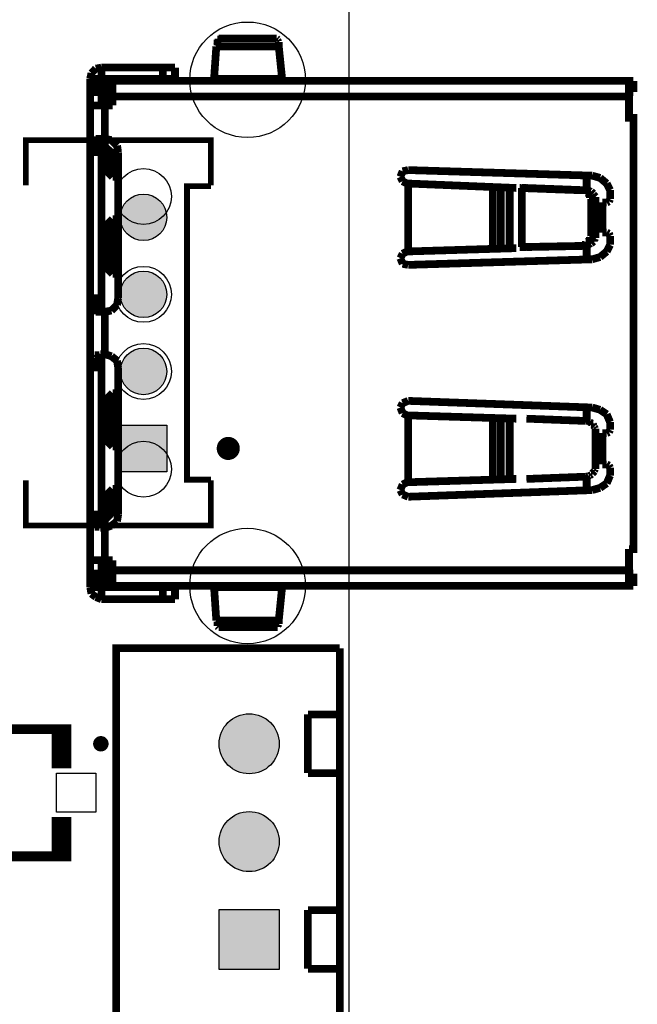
# Model space of a CAD drawing. Extents: x 0 to 145, y 0 to 99.
# Tile 14 of 17: x 129 to 145, y 39 to 65. Entities that reach past the tile are written whole.
import ezdxf

# ---------------------------------------------------------------- set-up
doc = ezdxf.new("R2010")
doc.units = 0
doc.header["$MEASUREMENT"] = 0
doc.layers.get('0').update_dxf_attribs({"linetype": 'CONTINUOUS'})
for name, color, linetype in [('OUTLINE', 7, 'CONTINUOUS'), ('SILKSCREEN_TOP', 7, 'CONTINUOUS'), ('SOLDERMASK_BOTTOM', 231, 'CONTINUOUS'), ('SOLDERMASK_TOP', 94, 'CONTINUOUS')]:
    doc.layers.add(name, color=color, linetype=linetype)

msp = doc.modelspace()

# ---------------------------------------------------------------- hatches: boundary and pattern name
at = {"linetype": 'Continuous'}
h = msp.add_hatch(color=256, dxfattribs=at)
h.set_gradient(color1=(0, 255, 255), color2=(0, 255, 255), tint=1)
h.paths.add_polyline_path([(5.71246, 90.21572), (6.9215, 90.21572), (6.9215, 91.42476), (5.71246, 91.42476)])
h.paths.add_polyline_path([(3.71348, 90.82024, 1), (4.92252, 90.82024, 1)])
h.paths.add_polyline_path([(2.92354, 90.82024, 1), (1.7145, 90.82024, 1)])
h.paths.add_polyline_path([(5.71246, 86.34476), (5.71246, 85.13572), (6.9215, 85.13572), (6.9215, 86.34476)])
h.paths.add_polyline_path([(4.92252, 85.74024, 1), (3.71348, 85.74024, 1)])
h.paths.add_polyline_path([(2.92354, 85.74024, 1), (1.7145, 85.74024, 1)])
h.paths.add_polyline_path([(18.49374, 95.90024, 1), (19.70278, 95.90024, 1)])
h.paths.add_polyline_path([(20.49272, 95.90024, 1), (21.70176, 95.90024, 1)])
h.paths.add_polyline_path([(22.49424, 95.90024, 1), (23.70328, 95.90024, 1)])
h.paths.add_polyline_path([(24.49322, 95.29572), (25.70226, 95.29572), (25.70226, 96.50476), (24.49322, 96.50476)])
h.paths.add_polyline_path([(36.7665, 95.90024, 1), (37.97554, 95.90024, 1)])
h.paths.add_polyline_path([(38.76548, 95.90024, 1), (39.97452, 95.90024, 1)])
h.paths.add_polyline_path([(40.76446, 95.29572), (41.9735, 95.29572), (41.9735, 96.50476), (40.76446, 96.50476)])
h.paths.add_polyline_path([(48.01743, 94.615, 1), (49.51857, 94.615, 1)])
h.paths.add_polyline_path([(50.55743, 94.615, 1), (52.05857, 94.615, 1)])
h.paths.add_polyline_path([(53.09743, 94.615, 1), (54.59857, 94.615, 1)])
h.paths.add_polyline_path([(55.63743, 94.615, 1), (57.13857, 94.615, 1)])
h.paths.add_polyline_path([(58.17743, 94.615, 1), (59.67857, 94.615, 1)])
h.paths.add_polyline_path([(58.17743, 92.075, 1), (59.67857, 92.075, 1)])
h.paths.add_polyline_path([(55.63743, 92.075, 1), (57.13857, 92.075, 1)])
h.paths.add_polyline_path([(53.09743, 92.075, 1), (54.59857, 92.075, 1)])
h.paths.add_polyline_path([(50.55743, 92.075, 1), (52.05857, 92.075, 1)])
h.paths.add_polyline_path([(48.01616, 91.32316), (49.5173, 91.32316), (49.5173, 92.8243), (48.01616, 92.8243)])
h.paths.add_polyline_path([(92.66174, 83.52028), (92.66174, 82.31124), (93.87078, 82.31124), (93.87078, 83.52028)])
h.paths.add_polyline_path([(95.86976, 82.91576, 1), (94.66072, 82.91576, 1)])
h.paths.add_polyline_path([(97.87128, 82.91576, 1), (96.66224, 82.91576, 1)])
h.paths.add_polyline_path([(99.87026, 82.91576, 1), (98.66122, 82.91576, 1)])
h.paths.add_polyline_path([(1.53924, 38.9255), (1.53924, 37.71646), (2.74828, 37.71646), (2.74828, 38.9255)])
h.paths.add_polyline_path([(2.74828, 36.322, 1), (1.53924, 36.322, 1)])
h.paths.add_polyline_path([(7.82828, 36.322, 1), (6.61924, 36.322, 1)])
h.paths.add_polyline_path([(6.61924, 38.9255), (6.61924, 37.71646), (7.82828, 37.71646), (7.82828, 38.9255)])
h.paths.add_polyline_path([(9.5885, 31.45028), (9.5885, 30.24124), (10.79754, 30.24124), (10.79754, 31.45028)])
h.paths.add_polyline_path([(12.79652, 30.84576, 1), (11.58748, 30.84576, 1)])
h.paths.add_polyline_path([(14.7955, 30.84576, 1), (13.58646, 30.84576, 1)])
h.paths.add_polyline_path([(9.63422, 26.1366), (9.63422, 24.57704), (11.19378, 24.57704), (11.19378, 26.1366)])
h.paths.add_polyline_path([(8.65378, 25.35682, 1), (7.09422, 25.35682, 1)])
h.paths.add_polyline_path([(8.65378, 17.73682, 1), (7.09422, 17.73682, 1)])
h.paths.add_polyline_path([(9.63422, 18.5166), (9.63422, 16.95704), (11.19378, 16.95704), (11.19378, 18.5166)])
h.paths.add_polyline_path([(9.63422, 11.1506), (9.63422, 9.59104), (11.19378, 9.59104), (11.19378, 11.1506)])
h.paths.add_polyline_path([(8.65378, 10.37082, 1), (7.09422, 10.37082, 1)])
h.paths.add_polyline_path([(8.65378, 2.49682, 1), (7.09422, 2.49682, 1)])
h.paths.add_polyline_path([(6.11378, 2.49682, 1), (4.55422, 2.49682, 1)])
h.paths.add_polyline_path([(2.01422, 3.2766), (2.01422, 1.71704), (3.57378, 1.71704), (3.57378, 3.2766)])
h.paths.add_polyline_path([(15.53972, 2.66954), (15.53972, 1.4605), (16.74876, 1.4605), (16.74876, 2.66954)])
h.paths.add_polyline_path([(16.74876, 4.064, 1), (15.53972, 4.064, 1)])
h.paths.add_polyline_path([(16.74876, 6.06298, 1), (15.53972, 6.06298, 1)])
h.paths.add_polyline_path([(21.82876, 6.06298, 1), (20.61972, 6.06298, 1)])
h.paths.add_polyline_path([(21.82876, 4.064, 1), (20.61972, 4.064, 1)])
h.paths.add_polyline_path([(20.61972, 2.66954), (20.61972, 1.4605), (21.82876, 1.4605), (21.82876, 2.66954)])
h.paths.add_polyline_path([(25.69972, 2.66954), (25.69972, 1.4605), (26.90876, 1.4605), (26.90876, 2.66954)])
h.paths.add_polyline_path([(26.90876, 4.064, 1), (25.69972, 4.064, 1)])
h.paths.add_polyline_path([(26.90876, 6.06298, 1), (25.69972, 6.06298, 1)])
h.paths.add_polyline_path([(35.32378, 2.75336, 1), (33.76422, 2.75336, 1)])
h.paths.add_polyline_path([(37.86378, 2.75336, 1), (36.30422, 2.75336, 1)])
h.paths.add_polyline_path([(40.40378, 2.75336, 1), (38.84422, 2.75336, 1)])
h.paths.add_polyline_path([(41.38422, 3.53314), (41.38422, 1.97358), (42.94378, 1.97358), (42.94378, 3.53314)])
h.paths.add_polyline_path([(29.6926, 34.30778), (29.6926, 32.74822), (31.25216, 32.74822), (31.25216, 34.30778)])
h.paths.add_polyline_path([(31.25216, 30.988, 1), (29.6926, 30.988, 1)])
h.paths.add_polyline_path([(31.25216, 28.448, 1), (29.6926, 28.448, 1)])
h.paths.add_polyline_path([(31.25216, 25.908, 1), (29.6926, 25.908, 1)])
h.paths.add_polyline_path([(31.25216, 23.368, 1), (29.6926, 23.368, 1)])
h.paths.add_polyline_path([(31.25216, 20.828, 1), (29.6926, 20.828, 1)])
h.paths.add_polyline_path([(29.6926, 19.06778), (29.6926, 17.50822), (31.25216, 17.50822), (31.25216, 19.06778)])
h.paths.add_polyline_path([(31.25216, 15.748, 1), (29.6926, 15.748, 1)])
h.paths.add_polyline_path([(38.87216, 15.748, 1), (37.3126, 15.748, 1)])
h.paths.add_polyline_path([(43.95216, 15.748, 1), (42.3926, 15.748, 1)])
h.paths.add_polyline_path([(47.25416, 15.748, 1), (45.6946, 15.748, 1)])
h.paths.add_polyline_path([(45.6946, 19.06778), (45.6946, 17.50822), (47.25416, 17.50822), (47.25416, 19.06778)])
h.paths.add_polyline_path([(43.95216, 18.288, 1), (42.3926, 18.288, 1)])
h.paths.add_polyline_path([(43.95216, 20.828, 1), (42.3926, 20.828, 1)])
h.paths.add_polyline_path([(43.95216, 23.368, 1), (42.3926, 23.368, 1)])
h.paths.add_polyline_path([(43.95216, 25.908, 1), (42.3926, 25.908, 1)])
h.paths.add_polyline_path([(43.95216, 28.448, 1), (42.3926, 28.448, 1)])
h.paths.add_polyline_path([(43.95216, 30.988, 1), (42.3926, 30.988, 1)])
h.paths.add_polyline_path([(43.95216, 33.528, 1), (42.3926, 33.528, 1)])
h.paths.add_polyline_path([(45.6946, 34.30778), (45.6946, 32.74822), (47.25416, 32.74822), (47.25416, 34.30778)])
h.paths.add_polyline_path([(47.25416, 30.988, 1), (45.6946, 30.988, 1)])
h.paths.add_polyline_path([(47.25416, 28.448, 1), (45.6946, 28.448, 1)])
h.paths.add_polyline_path([(47.25416, 25.908, 1), (45.6946, 25.908, 1)])
h.paths.add_polyline_path([(47.25416, 23.368, 1), (45.6946, 23.368, 1)])
h.paths.add_polyline_path([(47.25416, 20.828, 1), (45.6946, 20.828, 1)])
h.paths.add_polyline_path([(54.87416, 15.748, 1), (53.3146, 15.748, 1)])
h.paths.add_polyline_path([(59.95416, 15.748, 1), (58.3946, 15.748, 1)])
h.paths.add_polyline_path([(59.95416, 18.288, 1), (58.3946, 18.288, 1)])
h.paths.add_polyline_path([(59.95416, 20.828, 1), (58.3946, 20.828, 1)])
h.paths.add_polyline_path([(59.95416, 23.368, 1), (58.3946, 23.368, 1)])
h.paths.add_polyline_path([(59.95416, 25.908, 1), (58.3946, 25.908, 1)])
h.paths.add_polyline_path([(59.95416, 28.448, 1), (58.3946, 28.448, 1)])
h.paths.add_polyline_path([(59.95416, 30.988, 1), (58.3946, 30.988, 1)])
h.paths.add_polyline_path([(59.95416, 33.528, 1), (58.3946, 33.528, 1)])
h.paths.add_polyline_path([(61.6966, 34.30778), (61.6966, 32.74822), (63.25616, 32.74822), (63.25616, 34.30778)])
h.paths.add_polyline_path([(63.25616, 30.988, 1), (61.6966, 30.988, 1)])
h.paths.add_polyline_path([(63.25616, 28.448, 1), (61.6966, 28.448, 1)])
h.paths.add_polyline_path([(63.25616, 25.908, 1), (61.6966, 25.908, 1)])
h.paths.add_polyline_path([(63.25616, 23.368, 1), (61.6966, 23.368, 1)])
h.paths.add_polyline_path([(63.25616, 20.828, 1), (61.6966, 20.828, 1)])
h.paths.add_polyline_path([(61.6966, 19.06778), (61.6966, 17.50822), (63.25616, 17.50822), (63.25616, 19.06778)])
h.paths.add_polyline_path([(63.25616, 15.748, 1), (61.6966, 15.748, 1)])
h.paths.add_polyline_path([(70.87616, 15.748, 1), (69.3166, 15.748, 1)])
h.paths.add_polyline_path([(75.95616, 15.748, 1), (74.3966, 15.748, 1)])
h.paths.add_polyline_path([(75.95616, 18.288, 1), (74.3966, 18.288, 1)])
h.paths.add_polyline_path([(75.95616, 20.828, 1), (74.3966, 20.828, 1)])
h.paths.add_polyline_path([(75.95616, 23.368, 1), (74.3966, 23.368, 1)])
h.paths.add_polyline_path([(75.95616, 25.908, 1), (74.3966, 25.908, 1)])
h.paths.add_polyline_path([(75.95616, 28.448, 1), (74.3966, 28.448, 1)])
h.paths.add_polyline_path([(75.95616, 30.988, 1), (74.3966, 30.988, 1)])
h.paths.add_polyline_path([(75.95616, 33.528, 1), (74.3966, 33.528, 1)])
h.paths.add_polyline_path([(77.6986, 34.30778), (77.6986, 32.74822), (79.25816, 32.74822), (79.25816, 34.30778)])
h.paths.add_polyline_path([(79.25816, 30.988, 1), (77.6986, 30.988, 1)])
h.paths.add_polyline_path([(79.25816, 28.448, 1), (77.6986, 28.448, 1)])
h.paths.add_polyline_path([(79.25816, 25.908, 1), (77.6986, 25.908, 1)])
h.paths.add_polyline_path([(79.25816, 23.368, 1), (77.6986, 23.368, 1)])
h.paths.add_polyline_path([(79.25816, 20.828, 1), (77.6986, 20.828, 1)])
h.paths.add_polyline_path([(77.6986, 19.06778), (77.6986, 17.50822), (79.25816, 17.50822), (79.25816, 19.06778)])
h.paths.add_polyline_path([(79.25816, 15.748, 1), (77.6986, 15.748, 1)])
h.paths.add_polyline_path([(86.87816, 15.748, 1), (85.3186, 15.748, 1)])
h.paths.add_polyline_path([(91.95816, 15.748, 1), (90.3986, 15.748, 1)])
h.paths.add_polyline_path([(91.95816, 18.288, 1), (90.3986, 18.288, 1)])
h.paths.add_polyline_path([(91.95816, 20.828, 1), (90.3986, 20.828, 1)])
h.paths.add_polyline_path([(91.95816, 23.368, 1), (90.3986, 23.368, 1)])
h.paths.add_polyline_path([(91.95816, 25.908, 1), (90.3986, 25.908, 1)])
h.paths.add_polyline_path([(91.95816, 28.448, 1), (90.3986, 28.448, 1)])
h.paths.add_polyline_path([(91.95816, 30.988, 1), (90.3986, 30.988, 1)])
h.paths.add_polyline_path([(91.95816, 33.528, 1), (90.3986, 33.528, 1)])
h.paths.add_polyline_path([(93.7006, 34.30778), (93.7006, 32.74822), (95.26016, 32.74822), (95.26016, 34.30778)])
h.paths.add_polyline_path([(95.26016, 30.988, 1), (93.7006, 30.988, 1)])
h.paths.add_polyline_path([(95.26016, 28.448, 1), (93.7006, 28.448, 1)])
h.paths.add_polyline_path([(95.26016, 25.908, 1), (93.7006, 25.908, 1)])
h.paths.add_polyline_path([(95.26016, 23.368, 1), (93.7006, 23.368, 1)])
h.paths.add_polyline_path([(95.26016, 20.828, 1), (93.7006, 20.828, 1)])
h.paths.add_polyline_path([(93.7006, 19.06778), (93.7006, 17.50822), (95.26016, 17.50822), (95.26016, 19.06778)])
h.paths.add_polyline_path([(95.26016, 15.748, 1), (93.7006, 15.748, 1)])
h.paths.add_polyline_path([(107.96016, 33.528, 1), (106.4006, 33.528, 1)])
h.paths.add_polyline_path([(107.96016, 30.988, 1), (106.4006, 30.988, 1)])
h.paths.add_polyline_path([(107.96016, 28.448, 1), (106.4006, 28.448, 1)])
h.paths.add_polyline_path([(107.96016, 25.908, 1), (106.4006, 25.908, 1)])
h.paths.add_polyline_path([(107.96016, 23.368, 1), (106.4006, 23.368, 1)])
h.paths.add_polyline_path([(107.96016, 20.828, 1), (106.4006, 20.828, 1)])
h.paths.add_polyline_path([(107.96016, 18.288, 1), (106.4006, 18.288, 1)])
h.paths.add_polyline_path([(107.96016, 15.748, 1), (106.4006, 15.748, 1)])
h.paths.add_polyline_path([(102.88016, 15.748, 1), (101.3206, 15.748, 1)])
h.paths.add_polyline_path([(51.32578, 2.75336, 1), (49.76622, 2.75336, 1)])
h.paths.add_polyline_path([(53.86578, 2.75336, 1), (52.30622, 2.75336, 1)])
h.paths.add_polyline_path([(56.40578, 2.75336, 1), (54.84622, 2.75336, 1)])
h.paths.add_polyline_path([(57.38622, 3.53314), (57.38622, 1.97358), (58.94578, 1.97358), (58.94578, 3.53314)])
h.paths.add_polyline_path([(67.32778, 2.75336, 1), (65.76822, 2.75336, 1)])
h.paths.add_polyline_path([(69.86778, 2.75336, 1), (68.30822, 2.75336, 1)])
h.paths.add_polyline_path([(72.40778, 2.75336, 1), (70.84822, 2.75336, 1)])
h.paths.add_polyline_path([(73.38822, 3.53314), (73.38822, 1.97358), (74.94778, 1.97358), (74.94778, 3.53314)])
h.paths.add_polyline_path([(83.32978, 2.75336, 1), (81.77022, 2.75336, 1)])
h.paths.add_polyline_path([(85.86978, 2.75336, 1), (84.31022, 2.75336, 1)])
h.paths.add_polyline_path([(88.40978, 2.75336, 1), (86.85022, 2.75336, 1)])
h.paths.add_polyline_path([(89.39022, 3.53314), (89.39022, 1.97358), (90.94978, 1.97358), (90.94978, 3.53314)])
h.paths.add_polyline_path([(99.33178, 2.75336, 1), (97.77222, 2.75336, 1)])
h.paths.add_polyline_path([(101.87178, 2.75336, 1), (100.31222, 2.75336, 1)])
h.paths.add_polyline_path([(104.41178, 2.75336, 1), (102.85222, 2.75336, 1)])
h.paths.add_polyline_path([(105.39222, 3.53314), (105.39222, 1.97358), (106.95178, 1.97358), (106.95178, 3.53314)])
h.paths.add_polyline_path([(112.75314, 2.54, 1), (111.19358, 2.54, 1)])
h.paths.add_polyline_path([(112.75314, 5.08, 1), (111.19358, 5.08, 1)])
h.paths.add_polyline_path([(112.75314, 7.62, 1), (111.19358, 7.62, 1)])
h.paths.add_polyline_path([(111.19358, 10.93978), (111.19358, 9.38022), (112.75314, 9.38022), (112.75314, 10.93978)])
h.paths.add_polyline_path([(116.85524, 10.95502), (116.85524, 9.74598), (118.06428, 9.74598), (118.06428, 10.95502)])
h.paths.add_polyline_path([(118.06428, 8.34898, 1), (116.85524, 8.34898, 1)])
h.paths.add_polyline_path([(118.06428, 6.35, 1), (116.85524, 6.35, 1)])
h.paths.add_polyline_path([(118.06428, 4.35102, 1), (116.85524, 4.35102, 1)])
h.paths.add_polyline_path([(118.06428, 2.3495, 1), (116.85524, 2.3495, 1)])
h.paths.add_polyline_path([(134.6454, 6.62178), (134.6454, 5.06222), (136.20496, 5.06222), (136.20496, 6.62178)])
h.paths.add_polyline_path([(136.20496, 8.382, 1), (134.6454, 8.382, 1)])
h.paths.add_polyline_path([(136.20496, 10.922, 1), (134.6454, 10.922, 1)])
h.paths.add_polyline_path([(134.6454, 41.41978), (134.6454, 39.86022), (136.20496, 39.86022), (136.20496, 41.41978)])
h.paths.add_polyline_path([(136.20496, 43.18, 1), (134.6454, 43.18, 1)])
h.paths.add_polyline_path([(136.20496, 45.72, 1), (134.6454, 45.72, 1)])
h.paths.add_polyline_path([(133.2865, 55.38724, 1), (132.07746, 55.38724, 1)])
h.paths.add_polyline_path([(133.2865, 57.38876, 1), (132.07746, 57.38876, 1)])
h.paths.add_polyline_path([(32.13354, 38.24224, 1), (30.9245, 38.24224, 1)])
h.paths.add_polyline_path([(34.13252, 38.24224, 1), (32.92348, 38.24224, 1)])
h.paths.add_polyline_path([(34.92246, 38.84676), (34.92246, 37.63772), (36.1315, 37.63772), (36.1315, 38.84676)])
h.paths.add_polyline_path([(48.13554, 38.24224, 1), (46.9265, 38.24224, 1)])
h.paths.add_polyline_path([(50.13452, 38.24224, 1), (48.92548, 38.24224, 1)])
h.paths.add_polyline_path([(50.92446, 38.84676), (50.92446, 37.63772), (52.1335, 37.63772), (52.1335, 38.84676)])
h.paths.add_polyline_path([(35.24504, 47.8155), (35.24504, 46.1645), (36.89604, 46.1645), (36.89604, 47.8155)])
h.paths.add_polyline_path([(34.35604, 46.99, 1), (32.70504, 46.99, 1)])
h.paths.add_polyline_path([(31.81604, 46.99, 1), (30.16504, 46.99, 1)])
h.paths.add_polyline_path([(96.20186, 95.4405), (97.85922, 95.4405), (97.85922, 96.5835), (96.20186, 96.5835)], flags=9)
h.paths.add_polyline_path([(96.13096, 89.8525), (97.93012, 89.8525), (97.93012, 90.9955), (96.13096, 90.9955)], flags=9)
h.paths.add_polyline_path([(48.29387, 95.6945), (49.24213, 95.6945), (49.24213, 96.8375), (48.29387, 96.8375)], flags=9)
h.paths.add_polyline_path([(48.43568, 89.8525), (49.10032, 89.8525), (49.10032, 90.9955), (48.43568, 90.9955)], flags=9)
h = msp.add_hatch(color=256, dxfattribs=at)
h.set_gradient(color1=(0, 255, 255), color2=(0, 255, 255), tint=1)
edge = h.paths.add_edge_path()
edge.add_arc((132.68198, 92.40774), 0.60452, 0, 360)
edge = h.paths.add_edge_path()
edge.add_arc((132.68198, 90.40876), 0.60452, 0, 360)
edge = h.paths.add_edge_path()
edge.add_arc((132.68198, 88.40724), 0.60452, 0, 360)
h.paths.add_polyline_path([(132.07746, 85.80374), (132.07746, 87.01278), (133.2865, 87.01278), (133.2865, 85.80374)])
edge = h.paths.add_edge_path()
edge.add_arc((132.68198, 73.89876), 0.60452, 0, 360)
edge = h.paths.add_edge_path()
edge.add_arc((132.68198, 75.89774), 0.60452, 0, 360)
edge = h.paths.add_edge_path()
edge.add_arc((132.68198, 71.89724), 0.60452, 0, 360)
h.paths.add_polyline_path([(132.07746, 69.29374), (132.07746, 70.50278), (133.2865, 70.50278), (133.2865, 69.29374)])
edge = h.paths.add_edge_path()
edge.add_arc((132.68198, 59.38774), 0.60452, 0, 360)
h.paths.add_polyline_path([(132.07746, 52.78374), (132.07746, 53.99278), (133.2865, 53.99278), (133.2865, 52.78374)])

# ---------------------------------------------------------------- linework, layer by layer
at = {"layer": 'OUTLINE'}
msp.add_lwpolyline([(0.01778, 97.97796), (0.01778, -0.02286), (138.01852, -0.02286), (138.01852, 97.97796)], close=True, dxfattribs=at)
at = {"layer": 'SILKSCREEN_TOP'}
for points, const_width in [([(134.51332, 62.98692), (134.57174, 63.82512)], 0.20066), ([(134.59968, 63.8556), (134.57174, 63.82512)], 0.20066), ([(134.57174, 63.82512), (136.19226, 63.82512)], 0.20066), ([(134.59968, 64.00038), (134.59968, 63.8556)], 0.20066), ([(134.63016, 64.00038), (134.59968, 64.00038)], 0.20066), ([(136.13638, 64.02832), (134.63016, 64.02832)], 0.20066), ([(134.63016, 64.02832), (134.63016, 64.00038)], 0.20066), ([(136.16432, 64.00038), (136.13384, 64.02832)], 0.20066), ([(136.16432, 63.9699), (136.16432, 64.00038)], 0.20066), ([(136.19226, 63.94196), (136.16432, 63.9699)], 0.20066), ([(136.19226, 63.82512), (136.19226, 63.94196)], 0.20066), ([(136.27862, 62.98692), (136.19226, 63.82512)], 0.20066), ([(131.3307, 63.1317), (131.30022, 62.98692)], 0.20066), ([(131.445, 63.24854), (131.3307, 63.1317)], 0.20066), ([(131.58978, 63.27648), (131.445, 63.24854)], 0.20066), ([(133.49986, 63.27648), (131.58978, 63.27648)], 0.20066), ([(131.58978, 63.27648), (131.58978, 62.98692)], 0.20066), ([(133.18236, 62.98692), (133.18236, 63.27648)], 0.20066), ([(133.49986, 62.98692), (133.49986, 63.27648)], 0.20066), ([(131.30022, 62.98692), (131.30022, 49.78908)], 0.20066), ([(131.30022, 62.98692), (131.58978, 62.98692)], 0.20066), ([(145.39468, 62.9285), (131.30022, 62.9285)], 0.20066), ([(131.47548, 62.9285), (131.47548, 62.63894)], 0.20066), ([(133.49986, 62.98692), (131.58978, 62.98692)], 0.20066), ([(131.58978, 62.98692), (131.58978, 62.9285)], 0.20066), ([(131.67614, 62.63894), (131.67614, 62.9285)], 0.20066), ([(131.87934, 62.9285), (131.87934, 62.2935)], 0.20066), ([(132.25526, 62.9285), (132.3721, 62.98692)], 0.20066), ([(132.92074, 62.9285), (132.92074, 62.98692)], 0.20066), ([(132.95122, 62.9285), (132.95122, 62.98692)], 0.20066), ([(134.48538, 62.95898), (134.48538, 62.9285)], 0.20066), ([(134.51332, 62.95898), (134.48538, 62.95898)], 0.20066), ([(134.51332, 62.98692), (136.27862, 62.98692)], 0.20066), ([(134.51332, 62.98692), (134.51332, 62.95898)], 0.20066), ([(136.27862, 62.9285), (136.27862, 62.98692)], 0.20066), ([(145.28038, 50.7746), (145.39468, 50.7746), (145.39468, 61.97346), (145.28038, 61.97346), (145.28038, 62.9285)], 0.20066), ([(145.39468, 62.9285), (145.39468, 62.63894)], 0.20066), ([(131.30022, 62.63894), (131.87934, 62.63894)], 0.20066), ([(131.58978, 62.63894), (131.58978, 62.2935)], 0.20066), ([(145.28038, 62.63894), (145.39468, 62.63894)], 0.20066), ([(131.30022, 62.29096), (131.87934, 62.29096)], 0.20066), ([(131.67614, 62.29096), (131.67614, 62.49416)], 0.20066), ([(131.67614, 62.49416), (131.87934, 62.49416)], 0.20066), ([(131.82092, 62.46622), (131.67614, 62.49416)], 0.20066), ([(131.67614, 62.29096), (131.67614, 61.42482)], 0.20066), ([(131.87934, 62.43574), (131.82092, 62.46622)], 0.20066), ([(131.87934, 62.52464), (145.28038, 62.52464)], 0.20066), ([(134.43204, 60.21832), (134.43204, 61.38926), (129.63144, 61.38926), (129.63144, 60.21832)], 0.14986), ([(131.30022, 61.33592), (131.35864, 61.39434)], 0.20066), ([(131.30022, 61.24956), (131.30022, 61.33592)], 0.20066), ([(131.35864, 61.39434), (131.445, 61.39434)], 0.20066), ([(131.445, 61.42482), (131.67614, 61.42482)], 0.20066), ([(131.445, 61.39434), (131.445, 61.42482)], 0.20066), ([(131.58978, 61.3664), (131.62026, 61.39434)], 0.20066), ([(131.58978, 61.24956), (131.58978, 61.3664)], 0.20066), ([(131.62026, 61.42482), (131.67614, 61.42482)], 0.20066), ([(131.62026, 61.39434), (131.62026, 61.42482)], 0.20066), ([(131.67614, 60.6425), (131.67614, 61.42482)], 0.20066), ([(131.8514, 61.39434), (131.67614, 61.42482)], 0.20066), ([(131.99618, 61.24956), (131.8514, 61.39434)], 0.20066), ([(131.58978, 61.24956), (131.30022, 61.24956)], 0.20066), ([(131.30022, 61.07684), (131.58978, 61.07684)], 0.20066), ([(131.58978, 61.24956), (131.58978, 57.1119)], 0.20066), ([(131.87934, 61.0489), (131.67614, 61.22162)], 0.20066), ([(131.87934, 61.0489), (131.87934, 60.4393)], 0.20066), ([(132.02412, 61.0489), (131.87934, 61.0489)], 0.20066), ([(132.02412, 61.07684), (131.99618, 61.24956)], 0.20066), ([(132.02412, 57.28462), (132.02412, 61.07684)], 0.20066), ([(131.87934, 60.4393), (131.67614, 60.6425)], 0.20066), ([(139.40536, 60.58408), (139.34694, 60.4393)], 0.20066), ([(139.55014, 60.61456), (139.40536, 60.58408)], 0.20066), ([(144.32534, 60.46978), (139.55014, 60.61456)], 0.20066), ([(131.87934, 60.4393), (132.02412, 60.4393)], 0.20066), ([(139.34694, 60.4393), (139.40536, 60.325)], 0.20066), ([(139.40536, 60.325), (139.51966, 60.26658)], 0.20066), ([(139.51966, 60.26658), (142.35684, 60.14974)], 0.20066), ([(139.55014, 58.50128), (139.55014, 60.26658)], 0.20066), ([(144.18056, 60.46978), (144.18056, 60.09386)], 0.20066), ([(144.52854, 60.41136), (144.32534, 60.46978)], 0.20066), ([(144.70126, 60.26658), (144.52854, 60.41136)], 0.20066), ([(144.78762, 60.09386), (144.70126, 60.26658)], 0.20066), ([(134.43204, 60.198), (133.80974, 60.198), (133.80974, 52.578), (134.43204, 52.578)], 0.14986), ([(141.74978, 58.58764), (141.74978, 60.18022)], 0.20066), ([(141.95298, 58.58764), (141.95298, 60.18022)], 0.20066), ([(142.18412, 58.58764), (142.18412, 60.18022)], 0.20066), ([(142.4432, 60.14974), (144.03578, 60.09132)], 0.20066), ([(142.50162, 58.61558), (142.50162, 60.14974)], 0.20066), ([(142.50162, 60.14974), (142.61846, 60.14974)], 0.20066), ([(142.61846, 60.14974), (144.15262, 60.09132)], 0.20066), ([(144.03578, 60.09386), (144.12214, 60.09386)], 0.20066), ([(144.15262, 60.09386), (144.03578, 60.09386)], 0.20066), ([(144.12214, 60.09386), (144.15262, 60.06338)], 0.20066), ([(144.23898, 60.09132), (144.15262, 60.09132)], 0.20066), ([(144.15262, 60.06338), (144.18056, 60.06338)], 0.20066), ([(144.18056, 60.06338), (144.18056, 60.03544)], 0.20066), ([(144.18056, 60.03544), (144.2085, 60.03544)], 0.20066), ([(144.2085, 60.03544), (144.2085, 60.00496)], 0.20066), ([(144.2085, 60.00496), (144.23898, 59.97702)], 0.20066), ([(144.26692, 60.06338), (144.23898, 60.09132)], 0.20066), ([(144.23898, 59.97702), (144.23898, 59.94908)], 0.20066), ([(144.29486, 60.06338), (144.26692, 60.06338)], 0.20066), ([(144.35328, 60.00496), (144.29486, 60.06338)], 0.20066), ([(144.35328, 59.97702), (144.35328, 60.00496)], 0.20066), ([(144.4117, 59.9186), (144.35328, 59.97702)], 0.20066), ([(144.78762, 59.86018), (144.78762, 60.09386)], 0.20066), ([(144.23898, 59.94908), (144.26692, 59.94908)], 0.20066), ([(144.26692, 59.94908), (144.26692, 59.89066)], 0.20066), ([(144.26692, 59.89066), (144.2974, 59.86018)], 0.20066), ([(144.29486, 58.96356), (144.29486, 59.8043)], 0.20066), ([(144.4117, 59.80176), (144.29486, 59.80176)], 0.20066), ([(144.2974, 59.86018), (144.2974, 59.8043)], 0.20066), ([(144.4117, 59.80176), (144.4117, 59.9186)], 0.20066), ([(144.4117, 58.96356), (144.4117, 59.8043)], 0.20066), ([(144.58696, 59.77382), (144.58696, 58.9915)], 0.20066), ([(144.58696, 59.77382), (144.70126, 59.77382)], 0.20066), ([(144.70126, 59.77382), (144.75968, 59.80176)], 0.20066), ([(144.75968, 59.80176), (144.78762, 59.86018)], 0.20066), ([(131.67614, 59.13882), (131.87934, 59.33948)], 0.20066), ([(131.87934, 59.33948), (131.87934, 57.92216)], 0.20066), ([(131.87934, 59.33948), (132.02412, 59.33948)], 0.20066), ([(131.67614, 59.13628), (131.67614, 58.12536)], 0.20066), ([(144.4117, 58.96356), (144.29486, 58.96356)], 0.20066), ([(144.29486, 58.96356), (144.29486, 58.90514)], 0.20066), ([(144.4117, 58.84926), (144.4117, 58.96356)], 0.20066), ([(144.58696, 58.9915), (144.70126, 58.9915)], 0.20066), ([(144.75968, 58.96356), (144.70126, 58.9915)], 0.20066), ([(144.78762, 58.90514), (144.75968, 58.96356)], 0.20066), ([(144.15262, 58.70448), (144.12214, 58.674)], 0.20066), ([(144.18056, 58.70448), (144.15262, 58.70448)], 0.20066), ([(144.18056, 58.73242), (144.18056, 58.70448)], 0.20066), ([(144.2085, 58.73242), (144.18056, 58.73242)], 0.20066), ([(144.26692, 58.81878), (144.2085, 58.76036)], 0.20066), ([(144.2085, 58.76036), (144.2085, 58.73242)], 0.20066), ([(144.23898, 58.674), (144.26692, 58.70448)], 0.20066), ([(144.29486, 58.90514), (144.26692, 58.8772)], 0.20066), ([(144.26692, 58.8772), (144.26692, 58.81878)], 0.20066), ([(144.26692, 58.70448), (144.29486, 58.70448)], 0.20066), ([(144.29486, 58.70448), (144.35328, 58.76036)], 0.20066), ([(144.35328, 58.76036), (144.35328, 58.79084)], 0.20066), ([(144.35328, 58.79084), (144.38376, 58.79084)], 0.20066), ([(144.38376, 58.81878), (144.4117, 58.84926)], 0.20066), ([(144.38376, 58.79084), (144.38376, 58.81878)], 0.20066), ([(144.78762, 58.674), (144.78762, 58.90514)], 0.20066), ([(139.40536, 58.44286), (139.34694, 58.32602)], 0.20066), ([(139.51966, 58.50128), (139.40536, 58.44286)], 0.20066), ([(142.35684, 58.58764), (139.51966, 58.50128)], 0.20066), ([(142.4432, 58.61558), (144.03578, 58.64606)], 0.20066), ([(142.50162, 58.61558), (142.61846, 58.61558)], 0.20066), ([(142.61846, 58.61558), (144.15262, 58.64606)], 0.20066), ([(144.06372, 58.674), (144.03578, 58.64606)], 0.20066), ([(144.15262, 58.64606), (144.03578, 58.64606)], 0.20066), ([(144.12214, 58.674), (144.06372, 58.674)], 0.20066), ([(144.15262, 58.64606), (144.18056, 58.674)], 0.20066), ([(144.18056, 58.674), (144.18056, 58.29808)], 0.20066), ([(144.18056, 58.674), (144.23898, 58.674)], 0.20066), ([(144.52854, 58.3565), (144.70126, 58.50128)], 0.20066), ([(144.70126, 58.50128), (144.78762, 58.674)], 0.20066), ([(139.34694, 58.32602), (139.40536, 58.18124)], 0.20066), ([(139.55014, 58.1533), (144.32534, 58.29808)], 0.20066), ([(144.32534, 58.29808), (144.52854, 58.3565)], 0.20066), ([(131.67614, 58.12536), (131.87934, 57.92216)], 0.20066), ([(139.40536, 58.18124), (139.55014, 58.1533)], 0.20066), ([(131.87934, 57.92216), (132.02412, 57.92216)], 0.20066), ([(131.30022, 57.28462), (131.58978, 57.28462)], 0.20066), ([(131.99618, 57.1119), (132.02412, 57.28462)], 0.20066), ([(131.30022, 57.1119), (131.58978, 57.1119)], 0.20066), ([(131.30022, 57.02554), (131.30022, 57.1119)], 0.20066), ([(131.3307, 56.99506), (131.30022, 57.02554)], 0.20066), ([(131.35864, 56.99506), (131.3307, 56.99506)], 0.20066), ([(131.38912, 56.96712), (131.35864, 56.99506)], 0.20066), ([(131.445, 56.96712), (131.38912, 56.96712)], 0.20066), ([(131.445, 56.93664), (131.445, 56.96712)], 0.20066), ([(131.67614, 56.93664), (131.445, 56.93664)], 0.20066), ([(131.58978, 56.99506), (131.58978, 57.1119)], 0.20066), ([(131.62026, 56.96712), (131.58978, 56.99506)], 0.20066), ([(131.62026, 56.93664), (131.62026, 56.96712)], 0.20066), ([(131.67614, 56.93664), (131.62026, 56.93664)], 0.20066), ([(131.67614, 56.93664), (131.8514, 56.96712)], 0.20066), ([(131.67614, 56.93664), (131.67614, 55.83682)], 0.20066), ([(131.8514, 56.96712), (131.99618, 57.1119)], 0.20066), ([(131.30022, 55.75046), (131.30022, 55.63616)], 0.20066), ([(131.3307, 55.75046), (131.30022, 55.75046)], 0.20066), ([(131.30022, 55.63616), (131.58978, 55.63616)], 0.20066), ([(131.3307, 55.78094), (131.3307, 55.75046)], 0.20066), ([(131.38912, 55.78094), (131.3307, 55.78094)], 0.20066), ([(131.41706, 55.80888), (131.38912, 55.78094)], 0.20066), ([(131.5339, 55.80888), (131.41706, 55.80888)], 0.20066), ([(131.56184, 55.83682), (131.5339, 55.80888)], 0.20066), ([(131.67614, 55.83682), (131.56184, 55.83682)], 0.20066), ([(131.58978, 55.78094), (131.58978, 55.63616)], 0.20066), ([(131.62026, 55.78094), (131.58978, 55.78094)], 0.20066), ([(131.58978, 55.63616), (131.58978, 51.49596)], 0.20066), ([(131.62026, 55.80888), (131.62026, 55.78094)], 0.20066), ([(131.6482, 55.80888), (131.62026, 55.80888)], 0.20066), ([(131.67614, 55.83682), (131.6482, 55.83682)], 0.20066), ([(131.6482, 55.83682), (131.6482, 55.80888)], 0.20066), ([(131.8514, 55.78094), (131.67614, 55.83682)], 0.20066), ([(131.99618, 55.6641), (131.8514, 55.78094)], 0.20066), ([(132.02412, 55.49138), (131.99618, 55.6641)], 0.20066), ([(131.30022, 55.49138), (131.58978, 55.49138)], 0.20066), ([(132.02412, 55.49138), (132.02412, 51.67122)], 0.20066), ([(131.67614, 54.6227), (131.87934, 54.8259)], 0.20066), ([(131.67614, 53.63972), (131.67614, 54.6227)], 0.20066), ([(131.87934, 53.43652), (131.87934, 54.8259)], 0.20066), ([(131.87934, 54.8259), (132.02412, 54.8259)], 0.20066), ([(139.55014, 54.6227), (139.40536, 54.56428)], 0.20066), ([(139.55014, 54.6227), (144.32534, 54.44998)], 0.20066), ([(139.40536, 54.56428), (139.34694, 54.44998)], 0.20066), ([(139.34694, 54.44998), (139.40536, 54.3052)], 0.20066), ([(144.18056, 54.44998), (144.18056, 54.102)], 0.20066), ([(144.52854, 54.39156), (144.32534, 54.44998)], 0.20066), ([(144.70126, 54.27472), (144.52854, 54.39156)], 0.20066), ([(139.40536, 54.3052), (139.51966, 54.24678)], 0.20066), ([(142.35684, 54.16042), (139.51966, 54.24678)], 0.20066), ([(139.55014, 54.24678), (139.55014, 52.50942)], 0.20066), ([(141.74978, 54.18836), (141.74978, 52.56784)], 0.20066), ([(141.95298, 54.18836), (141.95298, 52.59578)], 0.20066), ([(142.18412, 54.16042), (142.18412, 52.59578)], 0.20066), ([(142.61846, 54.16042), (144.15262, 54.102)], 0.20066), ([(144.15262, 54.102), (144.23898, 54.102)], 0.20066), ([(144.23898, 54.102), (144.23898, 54.07152)], 0.20066), ([(144.78762, 54.07152), (144.70126, 54.27472)], 0.20066), ([(144.23898, 54.07152), (144.26692, 54.07152)], 0.20066), ([(144.26692, 54.07152), (144.2974, 54.04358)], 0.20066), ([(144.2974, 54.04358), (144.32534, 54.04358)], 0.20066), ([(144.32534, 54.04358), (144.32534, 54.01564)], 0.20066), ([(144.32534, 54.01564), (144.35328, 54.01564)], 0.20066), ([(144.35328, 54.01564), (144.35328, 53.98516)], 0.20066), ([(144.35328, 53.98516), (144.38376, 53.95722)], 0.20066), ([(144.38376, 53.95722), (144.38376, 53.92928)], 0.20066), ([(144.38376, 53.92928), (144.4117, 53.8988)], 0.20066), ([(144.4117, 53.8988), (144.4117, 53.81244)], 0.20066), ([(144.75968, 53.81244), (144.78762, 53.87086)], 0.20066), ([(144.78762, 53.87086), (144.78762, 54.07152)], 0.20066), ([(131.67614, 53.63972), (131.87934, 53.43652)], 0.20066), ([(144.4117, 53.81244), (144.4117, 52.94376)], 0.20066), ([(144.58696, 53.7845), (144.58696, 52.97424)], 0.20066), ([(144.58696, 53.7845), (144.70126, 53.7845)], 0.20066), ([(144.70126, 53.7845), (144.75968, 53.81244)], 0.20066), ([(131.87934, 53.43652), (132.02412, 53.43652)], 0.20066), ([(144.4117, 52.8574), (144.38376, 52.82946)], 0.20066), ([(144.38376, 52.82946), (144.38376, 52.79898)], 0.20066), ([(144.4117, 52.94376), (144.4117, 52.8574)], 0.20066), ([(144.58696, 52.97424), (144.70126, 52.97424)], 0.20066), ([(144.75968, 52.94376), (144.70126, 52.97424)], 0.20066), ([(144.78762, 52.88534), (144.75968, 52.94376)], 0.20066), ([(144.78762, 52.68468), (144.78762, 52.88534)], 0.20066), ([(142.35684, 52.59578), (139.51966, 52.50942)], 0.20066), ([(142.61846, 52.59578), (144.15262, 52.6542)], 0.20066), ([(144.2085, 52.6542), (144.15262, 52.6542)], 0.20066), ([(144.18056, 52.6542), (144.18056, 52.30622)], 0.20066), ([(144.23898, 52.68214), (144.2085, 52.6542)], 0.20066), ([(144.26692, 52.68214), (144.23898, 52.68214)], 0.20066), ([(144.29486, 52.71262), (144.26692, 52.68214)], 0.20066), ([(144.32534, 52.71262), (144.29486, 52.71262)], 0.20066), ([(144.38376, 52.79898), (144.32534, 52.74056)], 0.20066), ([(144.32534, 52.74056), (144.32534, 52.71262)], 0.20066), ([(144.70126, 52.48148), (144.78762, 52.68468)], 0.20066), ([(129.63144, 52.55768), (129.63144, 51.38674), (134.43204, 51.38674), (134.43204, 52.55768)], 0.14986), ([(131.87934, 52.3367), (131.67614, 52.1335)], 0.20066), ([(131.87934, 51.72964), (131.87934, 52.3367)], 0.20066), ([(131.87934, 52.3367), (132.02412, 52.3367)], 0.20066), ([(139.40536, 52.451), (139.34694, 52.30622)], 0.20066), ([(139.34694, 52.30622), (139.40536, 52.19192)], 0.20066), ([(139.51966, 52.50942), (139.40536, 52.451)], 0.20066), ([(144.32534, 52.30622), (139.55014, 52.1335)], 0.20066), ([(144.32534, 52.30622), (144.52854, 52.36464)], 0.20066), ([(144.52854, 52.36464), (144.70126, 52.48148)], 0.20066), ([(131.67868, 52.1335), (131.67868, 51.32324)], 0.20066), ([(139.40536, 52.19192), (139.55014, 52.1335)], 0.20066), ([(131.30022, 51.67122), (131.58978, 51.67122)], 0.20066), ([(131.87934, 51.72964), (131.67614, 51.52644)], 0.20066), ([(132.02412, 51.72964), (131.87934, 51.72964)], 0.20066), ([(131.99618, 51.49596), (132.02412, 51.67122)], 0.20066), ([(131.30022, 51.49596), (131.58978, 51.49596)], 0.20066), ([(131.30022, 51.49596), (131.30022, 51.4096)], 0.20066), ([(131.30022, 51.4096), (131.3307, 51.4096)], 0.20066), ([(131.3307, 51.4096), (131.3307, 51.38166)], 0.20066), ([(131.3307, 51.38166), (131.38912, 51.38166)], 0.20066), ([(131.38912, 51.38166), (131.41706, 51.35118)], 0.20066), ([(131.41706, 51.35118), (131.5339, 51.35118)], 0.20066), ([(131.5339, 51.35118), (131.56184, 51.32324)], 0.20066), ([(131.56184, 51.32324), (131.67614, 51.32324)], 0.20066), ([(131.58978, 51.49596), (131.58978, 51.38166)], 0.20066), ([(131.58978, 51.38166), (131.62026, 51.38166)], 0.20066), ([(131.62026, 51.38166), (131.62026, 51.35118)], 0.20066), ([(131.62026, 51.35118), (131.6482, 51.35118)], 0.20066), ([(131.6482, 51.35118), (131.6482, 51.32324)], 0.20066), ([(131.6482, 51.32324), (131.67614, 51.32324)], 0.20066), ([(131.67614, 51.32324), (131.67614, 50.4825)], 0.20066), ([(131.67868, 51.32324), (131.8514, 51.38166)], 0.20066), ([(131.8514, 51.38166), (131.99618, 51.49596)], 0.20066), ([(145.28038, 49.81956), (145.28038, 50.7746)], 0.20066), ([(131.30022, 50.48504), (131.87934, 50.48504)], 0.20066), ([(131.58978, 50.13706), (131.58978, 50.48504)], 0.20066), ([(131.67614, 50.48504), (131.67614, 50.28184)], 0.20066), ([(131.82092, 50.30978), (131.67614, 50.28184)], 0.20066), ([(131.67614, 50.28184), (131.87934, 50.28184)], 0.20066), ([(131.87934, 50.30978), (131.82092, 50.30978)], 0.20066), ([(131.87934, 49.81956), (131.87934, 50.4825)], 0.20066), ([(131.87934, 50.13706), (131.30022, 50.13706)], 0.20066), ([(131.47548, 50.13706), (131.47548, 49.81956)], 0.20066), ([(131.67614, 49.81956), (131.67614, 50.13706)], 0.20066), ([(131.87934, 50.22342), (145.28038, 50.22342)], 0.20066), ([(145.28038, 50.13706), (145.39468, 50.13706)], 0.20066), ([(145.39468, 49.81956), (145.39468, 50.13706)], 0.20066), ([(131.30022, 49.81956), (145.39468, 49.81956)], 0.20066), ([(131.30022, 49.78908), (131.58978, 49.78908)], 0.20066), ([(131.30022, 49.78908), (131.3307, 49.61636)], 0.20066), ([(131.58978, 49.78908), (131.58978, 49.81956)], 0.20066), ([(133.49986, 49.78908), (131.58978, 49.78908)], 0.20066), ([(131.58978, 49.47158), (131.58978, 49.78908)], 0.20066), ([(132.25526, 49.81956), (132.3721, 49.78908)], 0.20066), ([(132.92074, 49.81956), (132.92074, 49.78908)], 0.20066), ([(132.95122, 49.81956), (132.95122, 49.78908)], 0.20066), ([(133.18236, 49.78908), (133.18236, 49.47158)], 0.20066), ([(133.49986, 49.78908), (133.49986, 49.47158)], 0.20066), ([(134.51332, 49.81956), (134.48538, 49.81956)], 0.20066), ([(134.51332, 49.78908), (134.51332, 49.81956)], 0.20066), ([(134.51332, 49.78908), (136.27862, 49.78908)], 0.20066), ([(134.51332, 49.78908), (134.57174, 48.9204)], 0.20066), ([(136.27862, 49.78908), (136.19226, 48.9204)], 0.20066), ([(136.27862, 49.81956), (136.27862, 49.78908)], 0.20066), ([(131.3307, 49.61636), (131.445, 49.53)], 0.20066), ([(131.445, 49.53), (131.58978, 49.47158)], 0.20066), ([(133.49986, 49.47158), (131.58978, 49.47158)], 0.20066), ([(134.57174, 48.9204), (136.19226, 48.9204)], 0.20066), ([(134.59968, 48.89246), (134.57174, 48.9204)], 0.20066), ([(134.59968, 48.77562), (134.59968, 48.89246)], 0.20066), ([(134.63016, 48.74768), (134.59968, 48.77562)], 0.20066), ([(136.13384, 48.74768), (134.63016, 48.74768)], 0.20066), ([(136.16432, 48.74768), (136.13384, 48.74768)], 0.20066), ([(136.19226, 48.83404), (136.16432, 48.8061)], 0.20066), ([(136.16432, 48.8061), (136.16432, 48.74768)], 0.20066), ([(136.19226, 48.9204), (136.19226, 48.83404)], 0.20066), ([(131.97586, 44.84116), (131.97586, 48.19904), (137.77468, 48.19904)], 0.20066), ([(137.77468, 38.16096), (137.77468, 48.19904)], 0.20066), ([(136.94918, 46.482), (137.77468, 46.482)], 0.20066), ([(136.94918, 44.958), (136.94918, 46.482)], 0.20066), ([(130.429, 46.101), (130.429, 45.212), (130.683, 45.212), (130.683, 46.101), (129.2352, 46.101)], 0.254), ([(137.77468, 44.958), (136.94918, 44.958)], 0.20066), ([(131.97586, 44.84116), (131.97586, 38.16096)], 0.20066), ([(130.429, 42.799), (130.429, 43.688), (130.683, 43.688), (130.683, 42.799), (129.2352, 42.799)], 0.254), ([(136.94918, 41.402), (137.77468, 41.402)], 0.20066), ([(136.94918, 39.878), (136.94918, 41.402)], 0.20066), ([(137.77468, 39.878), (136.94918, 39.878)], 0.20066)]:
    msp.add_lwpolyline(points, dxfattribs=dict(at, const_width=const_width))
for points, const_width in [([(135.03148, 53.38826, 0.998267), (134.73176, 53.38826, 1.001736), (135.03148, 53.38826)], 0.29972), ([(131.67614, 45.72, 1), (131.47548, 45.72, 1), (131.67614, 45.72)], 0.20066)]:
    msp.add_lwpolyline(points, format="xyb", dxfattribs=dict(at, const_width=const_width))
at = {"layer": 'SOLDERMASK_BOTTOM'}
for points in [[(132.07746, 52.78374), (132.07746, 53.99278), (133.2865, 53.99278), (133.2865, 52.78374)], [(134.6454, 39.86022), (134.6454, 41.41978), (136.20496, 41.41978), (136.20496, 39.86022)]]:
    msp.add_lwpolyline(points, close=True, dxfattribs=at)
for centre, radius in [((135.382, 62.95898), 1.49987), ((132.68198, 59.92876), 0.72517), ((132.68198, 59.38774), 0.60452), ((132.68198, 57.38876), 0.72517), ((132.68198, 57.38876), 0.60452), ((132.68198, 55.38724), 0.72517), ((132.68198, 55.38724), 0.60452), ((132.68198, 52.84724), 0.72517), ((135.382, 49.81702), 1.49987), ((135.42518, 45.72), 0.77978), ((135.42518, 43.18), 0.77978)]:
    msp.add_circle(centre, radius, dxfattribs=at)
at = {"layer": 'SOLDERMASK_TOP'}
for points in [[(132.07746, 52.78374), (132.07746, 53.99278), (133.2865, 53.99278), (133.2865, 52.78374)], [(130.429, 44.958), (131.445, 44.958), (131.445, 43.942), (130.429, 43.942)], [(134.6454, 39.86022), (134.6454, 41.41978), (136.20496, 41.41978), (136.20496, 39.86022)]]:
    msp.add_lwpolyline(points, close=True, dxfattribs=at)
for centre, radius in [((135.382, 62.95898), 1.49987), ((132.68198, 59.92876), 0.72517), ((132.68198, 59.38774), 0.60452), ((132.68198, 57.38876), 0.72517), ((132.68198, 57.38876), 0.60452), ((132.68198, 55.38724), 0.72517), ((132.68198, 55.38724), 0.60452), ((132.68198, 52.84724), 0.72517), ((135.382, 49.81702), 1.49987), ((135.42518, 45.72), 0.77978), ((135.42518, 43.18), 0.77978)]:
    msp.add_circle(centre, radius, dxfattribs=at)

doc.saveas('drawing.dxf')
